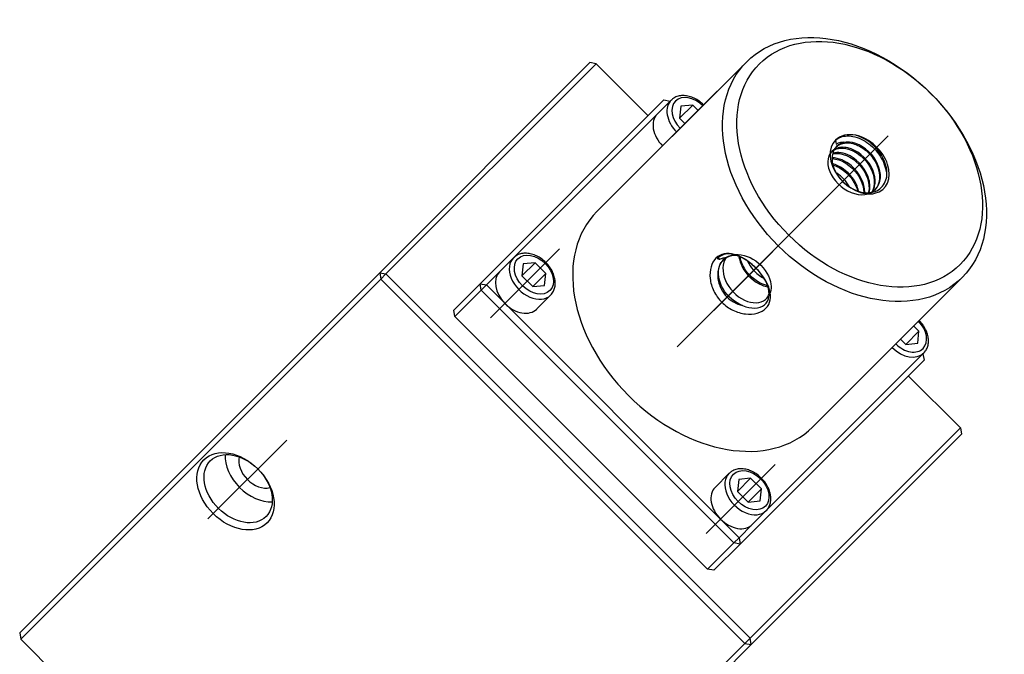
# Model space of a CAD drawing. Header units: inches. Extents: x 246 to 840, y 182 to 667.
# Tile 4 of 133: x 246 to 433, y 546 to 667. Entities that reach past the tile are written whole.
import ezdxf
from ezdxf.lldxf.tags import DXFTag

# ---------------------------------------------------------------- set-up
doc = ezdxf.new("R2010")
doc.units = ezdxf.units.IN
doc.header["$MEASUREMENT"] = 0
doc.layers.add('1', color=7, linetype='Continuous', true_color=0xffffff)
tags = doc.linetypes.add('CENTER', pattern=[2, 1.25, -0.25, 0.25, -0.25]).pattern_tags.tags
tags[10:11] = [DXFTag(74, 4), DXFTag(75, 0), DXFTag(340, '0'), DXFTag(46, 0.0), DXFTag(50, 0.0), DXFTag(44, 0.0), DXFTag(45, 0.0)]
tags[8:9] = [DXFTag(74, 4), DXFTag(75, 0), DXFTag(340, '0'), DXFTag(46, 0.0), DXFTag(50, 0.0), DXFTag(44, 0.0), DXFTag(45, 0.0)]
tags[6:7] = [DXFTag(74, 4), DXFTag(75, 0), DXFTag(340, '0'), DXFTag(46, 0.0), DXFTag(50, 0.0), DXFTag(44, 0.0), DXFTag(45, 0.0)]
tags[4:5] = [DXFTag(74, 4), DXFTag(75, 0), DXFTag(340, '0'), DXFTag(46, 0.0), DXFTag(50, 0.0), DXFTag(44, 0.0), DXFTag(45, 0.0)]

msp = doc.modelspace()

# ---------------------------------------------------------------- linework, layer by layer
at = {"layer": '1', "color": 27}
for p, q in [((314.45, 619.02), (354.45, 659.02)), ((355.65, 658.81), (315.65, 618.81)), ((355.65, 658.81), (354.45, 659.02)), ((365.55, 648.91), (355.65, 658.81)), ((245.95, 550.52), (314.45, 619.02)), ((314.45, 619.02), (315.65, 618.81)), ((314.45, 619.02), (314.65, 617.81)), ((314.65, 617.81), (315.65, 618.81)), ((315.65, 618.81), (384.95, 549.52)), ((314.65, 617.81), (246.15, 549.31)), ((383.95, 548.52), (314.65, 617.81)), ((424.95, 589.52), (415.05, 599.42)), ((384.95, 549.52), (424.95, 589.52)), ((424.95, 589.52), (425.16, 588.31)), ((425.16, 588.31), (385.16, 548.31)), ((245.95, 550.52), (246.15, 549.31)), ((246.15, 549.31), (315.45, 480.02)), ((383.95, 548.52), (384.95, 549.52)), ((385.16, 548.31), (384.95, 549.52)), ((315.45, 480.02), (383.95, 548.52)), ((385.16, 548.31), (316.66, 479.81)), ((383.95, 548.52), (385.16, 548.31))]:
    msp.add_line(p, q, dxfattribs=at)
at = {"layer": '1', "color": 251}
for p, q in [((384.3, 659.17), (355.8, 630.67)), ((333.55, 616.91), (368.55, 651.91)), ((369.91, 651.86), (367.26, 649.21)), ((368.55, 651.91), (369.76, 651.71)), ((371.53, 648.44), (374.03, 650.94)), ((371.76, 650.71), (371.53, 648.44)), ((374.03, 650.94), (371.76, 650.71)), ((375.05, 649.92), (374.03, 650.94)), ((367.26, 649.21), (339.91, 621.86)), ((371.53, 648.44), (372.55, 647.42)), ((401.21, 644.26), (401.34, 643.51)), ((339.91, 621.86), (337.26, 619.21)), ((341.53, 618.44), (344.03, 620.94)), ((341.76, 620.71), (341.53, 618.44)), ((344.03, 620.94), (341.76, 620.71)), ((346.07, 618.9), (344.03, 620.94)), ((337.26, 619.21), (334.76, 616.71)), ((341.53, 618.44), (343.57, 616.4)), ((343.57, 616.4), (346.07, 618.9)), ((345.84, 616.63), (346.07, 618.9)), ((328.55, 611.91), (333.55, 616.91)), ((333.55, 616.91), (334.76, 616.71)), ((333.76, 615.71), (333.55, 616.91)), ((333.76, 615.71), (334.76, 616.71)), ((334.76, 616.71), (338.3, 613.17)), ((343.57, 616.4), (345.84, 616.63)), ((396.81, 589.66), (425.31, 618.16)), ((333.76, 615.71), (328.76, 610.71)), ((381.84, 567.62), (333.76, 615.71)), ((344.33, 612.14), (346.98, 614.79)), ((338.3, 613.17), (379.31, 572.16)), ((328.76, 610.71), (328.55, 611.91)), ((328.76, 610.71), (376.84, 562.62)), ((414.58, 605.39), (417.08, 607.89)), ((417.08, 607.89), (416.06, 608.91)), ((416.85, 605.62), (417.08, 607.89)), ((413.56, 606.41), (414.58, 605.39)), ((414.58, 605.39), (416.85, 605.62)), ((415.34, 601.12), (417.99, 603.77)), ((417.84, 603.62), (418.05, 602.42)), ((418.05, 602.42), (383.05, 567.42)), ((387.99, 573.77), (415.34, 601.12)), ((380.92, 580.84), (378.27, 578.19)), ((382.54, 577.43), (385.04, 579.93)), ((382.77, 579.7), (382.54, 577.43)), ((385.04, 579.93), (382.77, 579.7)), ((387.08, 577.89), (385.04, 579.93)), ((382.54, 577.43), (384.58, 575.39)), ((384.58, 575.39), (387.08, 577.89)), ((386.85, 575.62), (387.08, 577.89)), ((384.58, 575.39), (386.85, 575.62)), ((385.34, 571.12), (387.99, 573.77)), ((379.31, 572.16), (382.84, 568.62)), ((382.84, 568.62), (385.34, 571.12)), ((382.84, 568.62), (381.84, 567.62)), ((382.84, 568.62), (383.05, 567.42)), ((376.84, 562.62), (381.84, 567.62)), ((383.05, 567.42), (378.05, 562.42)), ((383.05, 567.42), (381.84, 567.62)), ((378.05, 562.42), (376.84, 562.62))]:
    msp.add_line(p, q, dxfattribs=at)
at = {"layer": '1', "color": 23, "linetype": 'CENTER', "ltscale": 6.189662}
for p, q in [((365.56, 640.43), (378.69, 653.56)), ((335.56, 610.43), (348.69, 623.56)), ((406.57, 599.42), (419.7, 612.55)), ((376.57, 569.42), (389.7, 582.55))]:
    msp.add_line(p, q, dxfattribs=at)
at = {"layer": '1', "color": 23, "linetype": 'CENTER', "ltscale": 8.114354}
msp.add_line((371.06, 604.93), (411.23, 645.09), dxfattribs=at)
at = {"layer": '1', "color": 23, "linetype": 'CENTER', "ltscale": 4.551821}
msp.add_line((378.01, 611.87), (400.54, 634.41), dxfattribs=at)
at = {"layer": '1', "color": 23, "linetype": 'CENTER', "ltscale": 7.06176}
msp.add_line((281.78, 572.21), (296.76, 587.19), dxfattribs=at)
at = {"layer": '1', "color": 251}
for centre, major_axis in [((404.8, 638.67), (20.51, -20.51)), ((405.8, 639.67), (-19.09, 19.09)), ((343.8, 618.67), (-3.04, 3.04)), ((384.81, 577.66), (-3.04, 3.04))]:
    msp.add_ellipse(centre, major_axis=major_axis, ratio=0.707107, dxfattribs=at)
for centre, major_axis, start_param, end_param in [((373.8, 648.67), (-3.04, 3.04), 4.712389, 6.283185), ((373.45, 648.32), (3.54, -3.54), 3.118718, 4.712389), ((373.8, 648.67), (-3.04, 3.04), 0, 1.570796), ((370.8, 645.67), (-3.54, 3.54), 0, 1.570845), ((405.8, 639.67), (4.6, -4.6), 3.141593, 8.598736), ((405.8, 639.67), (4.6, -4.6), 2.31555, 3.141593), ((405.3, 639.17), (-3.89, 3.89), 5.773565, 6.794233), ((376.3, 610.17), (20.51, -20.51), 3.141593, 6.283185), ((343.45, 618.32), (3.54, -3.54), 3.118718, 6.283185), ((340.8, 615.67), (-3.54, 3.54), 0, 1.570796), ((340.8, 615.67), (-3.54, 3.54), 1.570796, 3.141642), ((414.81, 607.66), (-3.04, 3.04), 3.141593, 4.712389), ((414.81, 607.66), (-3.04, 3.04), 1.570796, 3.141593), ((414.46, 607.31), (3.54, -3.54), 4.712389, 6.283185), ((384.46, 577.31), (3.54, -3.54), 3.118718, 6.283185), ((381.81, 574.66), (-3.54, 3.54), 6.283136, 7.853982), ((381.81, 574.66), (-3.54, 3.54), 1.570796, 3.141593)]:
    msp.add_ellipse(centre, major_axis=major_axis, ratio=0.707107, start_param=start_param, end_param=end_param, dxfattribs=at)
at = {"layer": '1', "color": 27}
for centre, major_axis in [((287.02, 577.45), (-6.01, 6.01)), ((287.52, 577.95), (5.3, -5.3))]:
    msp.add_ellipse(centre, major_axis=major_axis, ratio=0.707107, dxfattribs=at)
for major_axis, start_param, end_param in [((-5.3, 5.3), 0.562443, 2.579051), ((-3.18, 3.18), 0.399375, 2.74212)]:
    msp.add_ellipse((291.52, 581.95), major_axis=major_axis, ratio=0.707107, start_param=start_param, end_param=end_param, dxfattribs=at)
at = {"layer": '1', "color": 251}
for points, knots in [([(376.09, 650.97), (376.02, 651.04), (375.68, 651.36), (375.02, 651.87), (374.09, 652.37), (373.11, 652.68), (372.14, 652.78), (371.23, 652.66), (370.49, 652.35), (370.13, 652.04), (370, 651.9)], [0, 0, 0, 0, 0.04129, 0.184805, 0.328795, 0.473447, 0.618577, 0.762953, 0.90459, 1, 1, 1, 1]), ([(400.57, 641.21), (400.44, 640.28), (400.68, 639.2), (401.81, 637.12), (402.67, 636.17), (404.7, 634.77), (405.84, 634.35), (407.96, 634.19), (408.94, 634.45), (410.36, 635.57), (410.81, 636.43), (411.06, 638.4), (410.84, 639.54), (409.85, 641.69), (409.07, 642.71), (407.2, 644.31), (406.13, 644.89), (405.08, 645.17)], [0, 0, 0, 0, 0.125, 0.125, 0.25, 0.25, 0.375, 0.375, 0.5, 0.5, 0.625, 0.625, 0.75, 0.75, 0.875, 0.875, 1, 1, 1, 1]), ([(401.19, 644.24), (401.77, 644.76), (402.54, 645.04), (404.36, 645.09), (405.43, 644.82), (407.44, 643.74), (408.39, 642.93), (409.91, 641.02), (410.46, 639.93), (410.86, 638.26), (410.92, 637.68), (410.89, 637.12)], [0, 0, 0, 0, 0.208482, 0.208482, 0.431696, 0.431696, 0.654911, 0.654911, 0.878125, 0.878125, 1, 1, 1, 1]), ([(408.15, 634.32), (408.99, 635.56), (408.91, 637.52), (407.01, 640.99), (405.24, 642.39), (401.9, 643.19), (400.42, 642.55), (399.42, 639.95), (399.91, 638.02), (402.44, 634.97), (404.42, 633.9), (407.89, 633.86), (409.27, 634.88), (410.01, 638.03), (409.34, 640.08), (406.7, 643.1), (404.78, 644.03), (403.25, 643.9)], [0, 0, 0, 0, 0.124024, 0.124024, 0.249164, 0.249164, 0.374303, 0.374303, 0.499442, 0.499442, 0.624582, 0.624582, 0.749721, 0.749721, 0.874861, 0.874861, 1, 1, 1, 1]), ([(400.98, 642.43), (401.97, 642.91), (403.36, 642.83), (406.39, 641.28), (407.91, 639.44), (408.72, 636.42), (408.6, 635.27), (408.12, 634.39)], [0, 0, 0, 0, 0.321332, 0.321332, 0.735154, 0.735154, 1, 1, 1, 1]), ([(408.25, 634.47), (408.98, 635.72), (408.87, 637.59), (407.01, 640.99), (405.24, 642.39), (402.67, 643), (401.82, 642.92), (401.16, 642.59)], [0, 0, 0, 0, 0.381526, 0.381526, 0.783133, 0.783133, 1, 1, 1, 1]), ([(401.34, 642.96), (401.88, 643.49), (402.65, 643.78), (404.35, 643.72), (405.24, 643.44), (406.94, 642.41), (407.72, 641.69), (409.51, 639.19), (409.92, 637.09), (409.09, 635.27), (408.87, 634.96), (408.6, 634.7)], [0, 0, 0, 0, 0.196166, 0.196166, 0.375313, 0.375313, 0.554461, 0.554461, 0.912755, 0.912755, 1, 1, 1, 1]), ([(406.75, 634.33), (406.77, 636.05), (405.77, 638.04), (403.13, 640.33), (401.75, 640.89), (400.57, 640.91)], [0, 0, 0, 0, 0.569555, 0.569555, 1, 1, 1, 1]), ([(400.66, 641.68), (400.71, 641.69), (400.75, 641.69), (402.3, 641.96), (404.29, 641.12), (407.1, 638.11), (407.84, 635.99), (407.49, 634.33), (407.48, 634.3), (407.47, 634.27)], [0, 0, 0, 0, 0.013672, 0.013672, 0.501953, 0.501953, 0.990234, 0.990234, 1, 1, 1, 1]), ([(407.58, 634.31), (407.79, 635.05), (407.79, 635.91), (407.08, 638.58), (405.61, 640.37), (402.83, 641.86), (401.65, 642.03), (400.7, 641.79)], [0, 0, 0, 0, 0.224226, 0.224226, 0.686546, 0.686546, 1, 1, 1, 1]), ([(400.58, 640.74), (400.99, 640.72), (401.42, 640.65), (403.6, 639.91), (405.32, 638.29), (406.4, 635.77), (406.56, 635.05), (406.57, 634.36)], [0, 0, 0, 0, 0.153846, 0.153846, 0.764347, 0.764347, 1, 1, 1, 1]), ([(405.6, 634.55), (405.4, 635.44), (404.98, 636.34), (403.41, 638.44), (401.99, 639.41), (400.63, 639.77)], [0, 0, 0, 0, 0.378306, 0.378306, 1, 1, 1, 1]), ([(400.73, 639.52), (401.5, 639.29), (402.28, 638.87), (404.14, 637.33), (405.01, 635.98), (405.39, 634.63)], [0, 0, 0, 0, 0.378298, 0.378298, 1, 1, 1, 1]), ([(346.98, 614.79), (347.1, 614.9), (347.38, 615.23), (347.71, 615.88), (347.89, 616.71), (347.87, 617.62), (347.64, 618.57), (347.23, 619.51), (346.63, 620.41), (345.88, 621.2), (345.02, 621.87), (344.09, 622.37), (343.11, 622.68), (342.14, 622.78), (341.23, 622.66), (340.49, 622.35), (340.13, 622.04), (340, 621.9)], [0, 0, 0, 0, 0.040215, 0.106839, 0.173771, 0.242028, 0.311737, 0.382352, 0.453307, 0.52436, 0.595561, 0.666998, 0.738764, 0.810766, 0.882395, 0.952665, 1, 1, 1, 1]), ([(379.55, 613.42), (378.93, 614.04), (377.9, 615.5), (377.19, 617.94), (377.37, 620.23), (378.33, 621.97), (379.94, 622.8), (381.92, 622.67), (384.06, 621.65), (386.12, 619.98), (387.79, 617.92), (388.81, 615.78), (388.94, 613.8), (388.11, 612.19), (386.37, 611.23), (384.08, 611.05), (381.63, 611.77), (380.18, 612.79), (379.55, 613.42)], [0, 0, 0, 0, 0.063504, 0.126445, 0.188492, 0.249909, 0.311405, 0.373562, 0.436465, 0.5, 0.563567, 0.626498, 0.688614, 0.750059, 0.811491, 0.873571, 0.936506, 1, 1, 1, 1]), ([(380.47, 621.98), (380.95, 622.28), (381.51, 622.46), (383.56, 622.6), (385.22, 621.98), (387.82, 619.78), (388.73, 618.23), (389.06, 615.82), (388.77, 614.88), (388.17, 614.26)], [0, 0, 0, 0, 0.135533, 0.135533, 0.448406, 0.448406, 0.761278, 0.761278, 1, 1, 1, 1]), ([(386.13, 619.83), (385.86, 620.11), (385.57, 620.38), (383.91, 621.75), (382.31, 622.55), (380.86, 622.63)], [0, 0, 0, 0, 0.18238, 0.18238, 1, 1, 1, 1]), ([(382.82, 622.08), (382.91, 621.45), (383.12, 620.81), (384.24, 618.6), (385.72, 617.25), (387.61, 616.52), (387.97, 616.43), (388.32, 616.37)], [0, 0, 0, 0, 0.240809, 0.240809, 0.853554, 0.853554, 1, 1, 1, 1]), ([(383.52, 612.78), (382.1, 613.3), (380.67, 614.5), (378.97, 617.39), (378.7, 619.06), (379.3, 620.78), (379.56, 621.2), (379.9, 621.53)], [0, 0, 0, 0, 0.420875, 0.420875, 0.841751, 0.841751, 1, 1, 1, 1]), ([(380.53, 621.95), (380.39, 621.88), (380.13, 621.74), (379.57, 621.26), (378.89, 620.18), (378.64, 618.19), (379.25, 616.05), (380.41, 614.44), (381.85, 613.32), (382.93, 612.97), (383.52, 612.78)], [0, 0, 0, 0, 0.050034, 0.097132, 0.236854, 0.418609, 0.599215, 0.740427, 0.856416, 1, 1, 1, 1]), ([(379.17, 621.61), (379.37, 621.72), (379.6, 621.8), (379.84, 621.86), (380.06, 621.91), (380.29, 621.94), (380.53, 621.95)], [0, 0, 0, 0, 0.521276, 0.521276, 0.521276, 1, 1, 1, 1]), ([(380.38, 621.96), (379.62, 620.85), (379.57, 619.16), (380.94, 615.99), (382.36, 614.52), (385.37, 613.12), (386.93, 613.18), (388.2, 614.25), (388.45, 614.63), (388.61, 615.08)], [0, 0, 0, 0, 0.294048, 0.294048, 0.591667, 0.591667, 0.889286, 0.889286, 1, 1, 1, 1]), ([(388.25, 616.57), (388.14, 616.59), (388.03, 616.62), (386.49, 617.05), (385.02, 618.14), (383.56, 620.31), (383.2, 621.15), (383.04, 621.98)], [0, 0, 0, 0, 0.048675, 0.048675, 0.664818, 0.664818, 1, 1, 1, 1]), ([(384.44, 621.21), (384.73, 620.63), (385.1, 620.07), (386.13, 618.92), (386.82, 618.38), (387.55, 617.99)], [0, 0, 0, 0, 0.430082, 0.430082, 1, 1, 1, 1]), ([(383.52, 612.78), (385.07, 612.12), (386.7, 612.16), (388.63, 613.7), (388.79, 615.12), (387.88, 617.66), (387.16, 618.76), (386.25, 619.71)], [0, 0, 0, 0, 0.364398, 0.364398, 0.728797, 0.728797, 1, 1, 1, 1]), ([(417.99, 603.77), (418.11, 603.89), (418.39, 604.22), (418.72, 604.86), (418.9, 605.7), (418.88, 606.61), (418.66, 607.56), (418.24, 608.5), (417.7, 609.31), (417.29, 609.77), (417.1, 609.95)], [0, 0, 0, 0, 0.079811, 0.212036, 0.34487, 0.480333, 0.618678, 0.758823, 0.899642, 1, 1, 1, 1]), ([(387.99, 573.77), (388.11, 573.89), (388.39, 574.22), (388.72, 574.86), (388.9, 575.7), (388.88, 576.61), (388.66, 577.56), (388.24, 578.5), (387.64, 579.39), (386.9, 580.19), (386.04, 580.86), (385.1, 581.36), (384.12, 581.67), (383.15, 581.77), (382.24, 581.64), (381.51, 581.34), (381.14, 581.03), (381.01, 580.89)], [0, 0, 0, 0, 0.040215, 0.106839, 0.173771, 0.242028, 0.311737, 0.382352, 0.453307, 0.52436, 0.595561, 0.666998, 0.738764, 0.810766, 0.882395, 0.952665, 1, 1, 1, 1])]:
    msp.add_open_spline(points, degree=3, knots=knots, dxfattribs=at)
for points, degree in [([(401.34, 643.51), (401.85, 643.84), (402.51, 644), (403.25, 643.9)], 3), ([(403.87, 635.41), (403.27, 636.43), (402.39, 637.34), (401.42, 637.97)], 3), ([(380.86, 622.63), (380.02, 622.62), (379.27, 622.33), (378.69, 621.75)], 3), ([(382.4, 622.34), (381.71, 622.36), (381.07, 622.23), (380.52, 621.95)], 3), ([(378.69, 621.75), (379.17, 621.61)], 1), ([(379.17, 621.61), (378.74, 621.79)], 1)]:
    msp.add_open_spline(points, degree=degree, dxfattribs=at)

doc.saveas('drawing.dxf')
